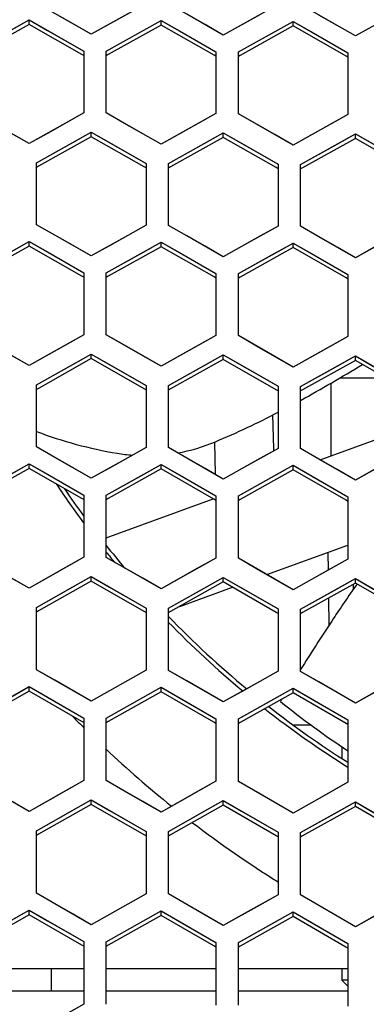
# Model space of a CAD drawing. Header units: millimetres. Extents: x 0 to 420, y 0 to 297.
# Tile 33 of 139: x 121.8 to 124.9, y 99.84 to 108.63. Entities that reach past the tile are written whole.
import ezdxf

# ---------------------------------------------------------------- set-up
doc = ezdxf.new("R2010")
doc.units = ezdxf.units.MM
doc.header["$LTSCALE"] = 23.1
doc.linetypes.add('DASHED', pattern=[0.2, 0.1, -0.1])
doc.layers.get('0').update_dxf_attribs({"linetype": 'CONTINUOUS'})
doc.layers.add('DIM_PILOTEES', color=7, linetype='CONTINUOUS')
doc.layers.add('LAY0001', color=7, linetype='CONTINUOUS')
doc.styles.get("Standard").update_dxf_attribs({"font": 'txt', "width": 0.7})
doc.dimstyles.new('DIMSTYLE_7', dxfattribs={"dimtxt": 2.5, "dimasz": 3.5, "dimexe": 2, "dimexo": 0, "dimtad": 1, "dimdsep": 46, "dimtxsty": 'Standard', "dimblk": '_FILLED', "dimblk1": '_FILLED', "dimblk2": '_FILLED', "dimcen": 0.09, "dimazin": 2, "dimtp": 0.3, "dimtm": 0.3, "dimtfac": 1, "dimtmove": 0, "dimatfit": 2, "dimldrblk": '_FILLED', "dimfxl": 0, "dimtolj": 1, "dimarcsym": 0})

# ---------------------------------------------------------------- blocks, each defined once
blk = doc.blocks.new('_FILLED')
at = {"color": 0, "linetype": 'ByBlock'}
blk.add_solid([(0, 0), (-1, 0.1429), (-1, -0.1429)], dxfattribs=at)
blk = doc.blocks.new('*D14')
at = {"layer": 'DIM_PILOTEES', "color": 2, "linetype": 'Continuous'}
for p, q in [((120.1827, 77.6871), (177.0028, 120.8628)), ((161.5321, 109.1071), (120.1827, 77.6871)), ((78.8334, 46.267), (120.1827, 77.6871))]:
    blk.add_line(p, q, dxfattribs=at)
at = {"layer": 'DIM_PILOTEES', "color": 2, "linetype": 'Continuous', "xscale": 3.5, "yscale": 3.5, "zscale": 3.5}
for p, rotation in [((161.5321, 109.1071), 37.2300217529), ((78.8334, 46.267), 217.2300217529)]:
    blk.add_blockref('_FILLED', p, dxfattribs=dict(at, rotation=rotation))
at = {"layer": 'DIM_PILOTEES', "color": 2, "linetype": 'Continuous', "insert": (166.7709, 117.0127), "char_height": 2.5, "width": 15.714286, "attachment_point": 1, "rotation": 37.23002, "line_spacing_factor": 0.9}
blk.add_mtext('{\\ftxt;\\W0.0001;\\H0.0001;\\~}{\\ftxt;\\W0.7857142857;\\H2.5; }{\\ftxt;\\W0.0001;\\H0.0001;\\~}{\\ftxt;\\W0.0001;\\H0.0001;\\~}{\\ftxt;\\W1.3333333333;\\H2.5; }{\\ftxt;\\W0.0001;\\H0.0001;\\~}{\\ftxt;\\W0.0001;\\H0.0001;\\~}{\\ftxt;\\W2.0714285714;\\H2.5; }{\\ftxt;\\W0.0001;\\H0.0001;\\~}', dxfattribs=at)

msp = doc.modelspace()

# ---------------------------------------------------------------- linework, layer by layer
at = {"color": 7, "linetype": 'Continuous'}
for p, q in [((122.2808, 108.5931), (121.9537, 108.7784)), ((123.4608, 108.5873), (123.1337, 108.7733)), ((122.7699, 108.6829), (122.4437, 108.5007)), ((124.6408, 108.579), (124.3137, 108.7657)), ((121.7242, 108.5373), (121.888, 108.629)), ((121.888, 108.5885), (121.888, 108.629)), ((121.888, 108.629), (122.0518, 108.5363)), ((122.578, 108.3505), (123.068, 108.624)), ((123.068, 108.5835), (123.068, 108.624)), ((123.068, 108.624), (123.2317, 108.5309)), ((123.9499, 108.6761), (123.6237, 108.4945)), ((123.9209, 108.4347), (124.248, 108.6166)), ((124.248, 108.576), (124.248, 108.6166)), ((124.248, 108.6166), (124.4117, 108.5231)), ((125.1299, 108.6668), (124.8037, 108.4859)), ((121.888, 108.5885), (121.4153, 108.3236)), ((122.3606, 108.3206), (121.888, 108.5885)), ((122.0518, 108.5363), (122.378, 108.3513)), ((122.4437, 108.5007), (122.2808, 108.5931)), ((123.068, 108.5835), (122.5953, 108.3196)), ((123.5406, 108.3146), (123.068, 108.5835)), ((123.2317, 108.5309), (123.558, 108.3453)), ((123.6237, 108.4945), (123.4608, 108.5873)), ((124.248, 108.576), (123.7753, 108.313)), ((124.7205, 108.3061), (124.248, 108.576)), ((124.4117, 108.5231), (124.738, 108.3367)), ((124.8037, 108.4859), (124.6408, 108.579)), ((123.758, 108.344), (123.9209, 108.4347)), ((122.378, 108.3513), (122.378, 107.7992)), ((122.578, 107.7983), (122.578, 108.3505)), ((123.558, 108.3453), (123.558, 107.7931)), ((123.758, 107.7918), (123.758, 108.344)), ((124.738, 108.3367), (124.738, 107.7844)), ((122.378, 108.3108), (122.3606, 108.3206)), ((122.5953, 108.3196), (122.578, 108.3099)), ((122.5953, 108.3196), (122.578, 108.3099)), ((123.558, 108.3047), (123.5406, 108.3146)), ((123.558, 108.3047), (123.5406, 108.3146)), ((123.7753, 108.313), (123.758, 108.3034)), ((123.7753, 108.313), (123.758, 108.3034)), ((124.738, 108.2961), (124.7205, 108.3061)), ((124.738, 108.2961), (124.7205, 108.3061)), ((122.378, 107.7992), (122.0509, 107.6161)), ((122.9051, 107.6124), (122.578, 107.7983)), ((123.558, 107.7931), (123.2309, 107.6106)), ((124.0851, 107.6051), (123.758, 107.7918)), ((124.738, 107.7844), (124.5742, 107.6934)), ((122.2799, 107.5355), (122.4437, 107.6272)), ((122.4437, 107.5866), (122.4437, 107.6272)), ((122.4437, 107.6272), (122.6075, 107.5341)), ((124.5742, 107.6934), (124.4109, 107.6026)), ((121.888, 107.5248), (121.7251, 107.6172)), ((122.0509, 107.6161), (121.888, 107.5248)), ((122.4437, 107.5866), (121.971, 107.3218)), ((122.9162, 107.3178), (122.4437, 107.5866)), ((123.068, 107.5197), (122.9051, 107.6124)), ((123.2309, 107.6106), (123.068, 107.5197)), ((123.6237, 107.5802), (123.151, 107.3165)), ((123.4599, 107.5295), (123.6237, 107.6209)), ((123.6237, 107.5802), (123.6237, 107.6209)), ((123.6237, 107.6209), (123.7874, 107.5275)), ((124.0962, 107.3105), (123.6237, 107.5802)), ((124.248, 107.512), (124.0851, 107.6051)), ((124.4109, 107.6026), (124.248, 107.512)), ((124.8037, 107.5714), (124.331, 107.3086)), ((124.6399, 107.521), (124.8037, 107.612)), ((124.8037, 107.5714), (124.8037, 107.612)), ((124.8037, 107.612), (124.9674, 107.5183)), ((125.2762, 107.3006), (124.8037, 107.5714)), ((121.9537, 107.3528), (122.2799, 107.5355)), ((122.6075, 107.5341), (122.9337, 107.3485)), ((123.1337, 107.3475), (123.4599, 107.5295)), ((123.7874, 107.5275), (124.1137, 107.3411)), ((124.3137, 107.3396), (124.6399, 107.521)), ((121.9537, 106.7998), (121.9537, 107.3528)), ((121.971, 107.3218), (121.9537, 107.3121)), ((121.971, 107.3218), (121.9537, 107.3121)), ((122.9337, 107.3079), (122.9162, 107.3178)), ((122.9337, 107.3079), (122.9162, 107.3178)), ((122.9337, 107.3485), (122.9337, 106.7956)), ((123.1337, 106.7945), (123.1337, 107.3475)), ((123.151, 107.3165), (123.1337, 107.3068)), ((123.151, 107.3165), (123.1337, 107.3068)), ((124.1137, 107.3005), (124.0962, 107.3105)), ((124.1137, 107.3005), (124.0962, 107.3105)), ((124.1137, 107.3411), (124.1137, 106.7881)), ((124.3137, 106.7865), (124.3137, 107.3396)), ((124.331, 107.3086), (124.3137, 107.299)), ((124.331, 107.3086), (124.3137, 107.299)), ((122.2808, 106.614), (121.9537, 106.7998)), ((122.9337, 106.7956), (122.6066, 106.6125)), ((123.4608, 106.6079), (123.1337, 106.7945)), ((124.1137, 106.7881), (123.7866, 106.6057)), ((124.6408, 106.5992), (124.3137, 106.7865)), ((121.888, 106.6094), (121.4154, 106.3439)), ((121.7242, 106.5581), (121.888, 106.6501)), ((121.888, 106.6094), (121.888, 106.6501)), ((121.888, 106.6501), (122.0517, 106.5571)), ((122.3605, 106.3408), (121.888, 106.6094)), ((122.4437, 106.5213), (122.2808, 106.614)), ((122.6066, 106.6125), (122.4437, 106.5213)), ((123.068, 106.6041), (122.5954, 106.3396)), ((122.9042, 106.5532), (123.068, 106.6448)), ((123.068, 106.6041), (123.068, 106.6448)), ((123.068, 106.6448), (123.2317, 106.5514)), ((123.5405, 106.3345), (123.068, 106.6041)), ((123.6237, 106.5148), (123.4608, 106.6079)), ((123.7866, 106.6057), (123.6237, 106.5148)), ((124.248, 106.5963), (123.7753, 106.3328)), ((124.0842, 106.5458), (124.248, 106.637)), ((124.248, 106.5963), (124.248, 106.637)), ((124.248, 106.637), (124.4117, 106.5433)), ((124.7204, 106.3256), (124.248, 106.5963)), ((124.8037, 106.5058), (124.6408, 106.5992)), ((124.9666, 106.5963), (124.8037, 106.5058)), ((122.0517, 106.5571), (122.378, 106.3715)), ((122.578, 106.3706), (122.9042, 106.5532)), ((123.2317, 106.5514), (123.558, 106.3652)), ((123.758, 106.3638), (124.0842, 106.5458)), ((124.4117, 106.5433), (124.738, 106.3562)), ((122.378, 106.3308), (122.3605, 106.3408)), ((122.378, 106.3715), (122.378, 105.8178)), ((122.578, 105.8169), (122.578, 106.3706)), ((122.5954, 106.3396), (122.578, 106.3299)), ((122.5954, 106.3396), (122.578, 106.3299)), ((123.558, 106.3245), (123.5405, 106.3345)), ((123.558, 106.3652), (123.558, 105.8113)), ((123.758, 105.81), (123.758, 106.3638)), ((123.7753, 106.3328), (123.758, 106.3231)), ((123.7753, 106.3328), (123.758, 106.3231)), ((124.738, 106.3155), (124.7204, 106.3256)), ((124.738, 106.3562), (124.738, 105.8023)), ((122.378, 105.8178), (122.0509, 105.6342)), ((122.9051, 105.6303), (122.578, 105.8169)), ((123.558, 105.8113), (123.2309, 105.6285)), ((124.0851, 105.6227), (123.758, 105.81)), ((124.738, 105.8023), (124.4109, 105.6201)), ((121.888, 105.5427), (121.7251, 105.6353)), ((122.0509, 105.6342), (121.888, 105.5427)), ((122.4437, 105.6045), (121.9711, 105.3392)), ((122.28, 105.5534), (122.4437, 105.6452)), ((122.4437, 105.6045), (122.4437, 105.6452)), ((122.4437, 105.6452), (122.6074, 105.5519)), ((122.9162, 105.335), (122.4437, 105.6045)), ((123.068, 105.5373), (122.9051, 105.6303)), ((123.2309, 105.6285), (123.068, 105.5373)), ((123.46, 105.5471), (123.6237, 105.6386)), ((123.6237, 105.5979), (123.6237, 105.6386)), ((123.6237, 105.6386), (123.7874, 105.5449)), ((124.248, 105.5293), (124.0851, 105.6227)), ((124.4109, 105.6201), (124.248, 105.5293)), ((124.64, 105.5382), (124.8037, 105.6294)), ((124.8037, 105.5886), (124.8037, 105.6294)), ((124.8037, 105.6294), (124.9674, 105.5353)), ((121.9537, 105.3701), (122.28, 105.5534)), ((122.6074, 105.5519), (122.9337, 105.3657)), ((123.1337, 105.3646), (123.46, 105.5471)), ((123.6237, 105.5979), (123.1511, 105.3336)), ((124.0961, 105.3273), (123.6237, 105.5979)), ((123.7874, 105.5449), (124.1137, 105.358)), ((124.3137, 105.3564), (124.64, 105.5382)), ((124.8037, 105.5886), (124.3311, 105.3253)), ((125.2761, 105.3169), (124.8037, 105.5886)), ((121.9537, 104.8156), (121.9537, 105.3701)), ((122.9337, 105.3657), (122.9337, 104.8111)), ((123.1337, 104.81), (123.1337, 105.3646)), ((124.1137, 105.358), (124.1137, 104.8033)), ((124.3137, 104.8017), (124.3137, 105.3564)), ((121.9711, 105.3392), (121.9537, 105.3294)), ((122.9337, 105.325), (122.9162, 105.335)), ((122.9337, 105.325), (122.9162, 105.335)), ((123.1511, 105.3336), (123.1337, 105.3238)), ((123.1511, 105.3335), (123.1337, 105.3238)), ((124.1137, 105.3172), (124.0961, 105.3273)), ((124.3311, 105.3253), (124.3137, 105.3156)), ((124.4905, 104.7001), (125.2937, 104.9925)), ((122.2808, 104.6292), (121.9537, 104.8156)), ((122.9337, 104.8111), (122.6066, 104.6277)), ((123.4608, 104.6228), (123.1337, 104.81)), ((124.1137, 104.8033), (123.7866, 104.6205)), ((124.6408, 104.6137), (124.3137, 104.8017)), ((121.7243, 104.5732), (121.888, 104.6654)), ((121.888, 104.6246), (121.888, 104.6654)), ((121.888, 104.6654), (122.0517, 104.5721)), ((122.9043, 104.5681), (123.068, 104.6599)), ((123.068, 104.6191), (123.068, 104.6599)), ((123.068, 104.6599), (123.2317, 104.5663)), ((124.0843, 104.5603), (124.248, 104.6518)), ((124.248, 104.611), (124.248, 104.6518)), ((124.248, 104.6518), (124.4117, 104.5577)), ((121.888, 104.6246), (121.4155, 104.3585)), ((122.3604, 104.3552), (121.888, 104.6246)), ((122.0517, 104.5721), (122.378, 104.386)), ((122.4437, 104.5362), (122.2808, 104.6292)), ((122.6066, 104.6277), (122.4437, 104.5362)), ((122.578, 104.385), (122.9043, 104.5681)), ((123.068, 104.6191), (122.5954, 104.354)), ((123.5404, 104.3486), (123.068, 104.6191)), ((123.2317, 104.5663), (123.558, 104.3793)), ((123.6237, 104.5294), (123.4608, 104.6228)), ((123.7866, 104.6205), (123.6237, 104.5294)), ((123.758, 104.378), (124.0843, 104.5603)), ((124.248, 104.611), (123.7754, 104.3469)), ((124.7203, 104.3393), (124.248, 104.611)), ((124.4117, 104.5577), (124.738, 104.37)), ((124.8037, 104.5199), (124.6408, 104.6137)), ((124.9666, 104.6107), (124.8037, 104.5199)), ((122.378, 104.386), (122.378, 103.8307)), ((122.578, 103.8297), (122.578, 104.385)), ((123.558, 104.3793), (123.558, 103.8239)), ((123.758, 103.8225), (123.758, 104.378)), ((122.378, 104.3452), (122.3604, 104.3552)), ((122.5954, 104.354), (122.578, 104.3442)), ((122.578, 104.0041), (123.5343, 104.3521)), ((123.558, 104.3385), (123.5404, 104.3486)), ((123.7754, 104.3469), (123.758, 104.3371)), ((123.7754, 104.3469), (123.758, 104.3371)), ((124.738, 104.3291), (124.7203, 104.3393)), ((124.738, 104.3291), (124.7203, 104.3393)), ((124.738, 104.37), (124.738, 103.8145)), ((124.0141, 103.6754), (124.738, 103.9389)), ((122.378, 103.8307), (122.0509, 103.6466)), ((122.9051, 103.6426), (122.578, 103.8297)), ((123.558, 103.8239), (123.2309, 103.6406)), ((124.0851, 103.6346), (123.758, 103.8225)), ((124.738, 103.8145), (124.4109, 103.6319)), ((121.888, 103.5548), (121.7251, 103.6478)), ((122.0509, 103.6466), (121.888, 103.5548)), ((122.4437, 103.6168), (121.9712, 103.3508)), ((122.28, 103.5655), (122.4437, 103.6576)), ((122.4437, 103.6168), (122.4437, 103.6576)), ((122.4437, 103.6576), (122.6074, 103.564)), ((122.9161, 103.3464), (122.4437, 103.6168)), ((123.068, 103.5492), (122.9051, 103.6426)), ((123.2309, 103.6406), (123.068, 103.5492)), ((123.6237, 103.6099), (123.1512, 103.3449)), ((123.46, 103.559), (123.6237, 103.6507)), ((123.6237, 103.6099), (123.6237, 103.6507)), ((123.6237, 103.6507), (123.7874, 103.5567)), ((124.096, 103.3384), (123.6237, 103.6099)), ((124.248, 103.5409), (124.0851, 103.6346)), ((124.4109, 103.6319), (124.248, 103.5409)), ((124.8037, 103.6002), (124.3311, 103.3363)), ((124.64, 103.5497), (124.8037, 103.6411)), ((124.8037, 103.6002), (124.8037, 103.6411)), ((124.8037, 103.6411), (124.9674, 103.5467)), ((125.276, 103.3276), (124.8037, 103.6002)), ((121.9537, 103.3818), (122.28, 103.5655)), ((122.6074, 103.564), (122.9337, 103.3772)), ((123.1337, 103.376), (123.46, 103.559)), ((123.2344, 103.3916), (123.7053, 103.563)), ((123.7874, 103.5567), (124.1137, 103.3691)), ((124.3137, 103.3675), (124.64, 103.5497)), ((121.9537, 102.8257), (121.9537, 103.3818)), ((121.9712, 103.3508), (121.9537, 103.3409)), ((121.9712, 103.3508), (121.9537, 103.3409)), ((122.9337, 103.3363), (122.9161, 103.3464)), ((122.9337, 103.3363), (122.9161, 103.3464)), ((122.9337, 103.3772), (122.9337, 102.821)), ((123.1337, 102.8198), (123.1337, 103.376)), ((123.1512, 103.3449), (123.1337, 103.3351)), ((123.1512, 103.3449), (123.1337, 103.3351)), ((124.1137, 103.3282), (124.096, 103.3384)), ((124.1137, 103.3282), (124.096, 103.3384)), ((124.1137, 103.3691), (124.1137, 102.8128)), ((124.3137, 102.8112), (124.3137, 103.3675)), ((124.3311, 103.3363), (124.3137, 103.3266)), ((124.3311, 103.3363), (124.3137, 103.3266)), ((122.2808, 102.6387), (121.9537, 102.8257)), ((122.9337, 102.821), (122.6066, 102.6371)), ((123.4608, 102.632), (123.1337, 102.8198)), ((124.1137, 102.8128), (123.7866, 102.6297)), ((124.6408, 102.6225), (124.3137, 102.8112)), ((121.888, 102.6342), (121.4155, 102.3674)), ((121.7243, 102.5827), (121.888, 102.6751)), ((121.888, 102.6342), (121.888, 102.6751)), ((121.888, 102.6751), (122.0517, 102.5815)), ((122.3604, 102.3639), (121.888, 102.6342)), ((122.4437, 102.5454), (122.2808, 102.6387)), ((122.6066, 102.6371), (122.4437, 102.5454)), ((123.068, 102.6285), (122.5955, 102.3627)), ((122.9043, 102.5773), (123.068, 102.6694)), ((123.068, 102.6285), (123.068, 102.6694)), ((123.068, 102.6694), (123.2317, 102.5754)), ((123.5403, 102.3571), (123.068, 102.6285)), ((123.6237, 102.5383), (123.4608, 102.632)), ((123.7866, 102.6297), (123.6237, 102.5383)), ((124.248, 102.6199), (123.7755, 102.3552)), ((124.0843, 102.5692), (124.248, 102.6608)), ((124.248, 102.6199), (124.248, 102.6608)), ((124.248, 102.6608), (124.4117, 102.5664)), ((124.7203, 102.3474), (124.248, 102.6199)), ((124.8037, 102.5284), (124.6408, 102.6225)), ((124.9666, 102.6194), (124.8037, 102.5284)), ((122.0517, 102.5815), (122.378, 102.3948)), ((122.578, 102.3938), (122.9043, 102.5773)), ((123.2317, 102.5754), (123.558, 102.3878)), ((123.758, 102.3864), (124.0843, 102.5692)), ((124.4117, 102.5664), (124.738, 102.3781)), ((122.378, 102.3538), (122.3604, 102.3639)), ((122.378, 102.3538), (122.3604, 102.3639)), ((122.378, 102.3948), (122.378, 101.8379)), ((122.578, 101.8369), (122.578, 102.3938)), ((122.5955, 102.3627), (122.578, 102.3529)), ((123.558, 102.3469), (123.5403, 102.3571)), ((123.558, 102.3469), (123.5403, 102.3571)), ((123.558, 102.3878), (123.558, 101.8309)), ((123.758, 101.8294), (123.758, 102.3864)), ((123.7755, 102.3552), (123.758, 102.3454)), ((124.738, 102.3781), (124.738, 101.821)), ((124.738, 102.3371), (124.7203, 102.3474)), ((124.738, 102.3371), (124.7203, 102.3474)), ((124.6837, 102.1417), (124.6837, 102.0383)), ((122.378, 101.8379), (122.0509, 101.6533)), ((122.905, 101.6491), (122.578, 101.8369)), ((123.558, 101.8309), (123.2309, 101.6471)), ((124.085, 101.6408), (123.758, 101.8294)), ((124.738, 101.821), (124.4109, 101.638)), ((121.888, 101.5613), (121.725, 101.6546)), ((122.0509, 101.6533), (121.888, 101.5613)), ((122.28, 101.572), (122.4437, 101.6643)), ((122.4437, 101.6233), (122.4437, 101.6643)), ((122.4437, 101.6643), (122.6074, 101.5704)), ((123.068, 101.5555), (122.905, 101.6491)), ((123.46, 101.5652), (123.6237, 101.6571)), ((123.6237, 101.6161), (123.6237, 101.6571)), ((123.6237, 101.6571), (123.7874, 101.5628)), ((121.9537, 101.3878), (122.28, 101.572)), ((122.4437, 101.6233), (121.9713, 101.3567)), ((122.916, 101.3522), (122.4437, 101.6233)), ((122.6074, 101.5704), (122.9337, 101.383)), ((123.2309, 101.6471), (123.068, 101.5555)), ((123.1337, 101.3817), (123.46, 101.5652)), ((123.6237, 101.6161), (123.1512, 101.3506)), ((124.096, 101.3438), (123.6237, 101.6161)), ((123.7874, 101.5628), (124.1137, 101.3745)), ((124.248, 101.5467), (124.085, 101.6408)), ((124.4109, 101.638), (124.248, 101.5467)), ((124.8037, 101.606), (124.3312, 101.3416)), ((124.64, 101.5555), (124.8037, 101.6471)), ((124.8037, 101.606), (124.8037, 101.6471)), ((124.8037, 101.6471), (124.9674, 101.5523)), ((125.2759, 101.3325), (124.8037, 101.606)), ((124.3137, 101.3728), (124.64, 101.5555)), ((121.9537, 100.8301), (121.9537, 101.3878)), ((121.9713, 101.3567), (121.9537, 101.3468)), ((121.9713, 101.3567), (121.9537, 101.3468)), ((122.9337, 101.342), (122.916, 101.3522)), ((122.9337, 101.342), (122.916, 101.3522)), ((122.9337, 101.383), (122.9337, 100.8252)), ((123.1337, 100.824), (123.1337, 101.3817)), ((123.1512, 101.3506), (123.1337, 101.3407)), ((123.1512, 101.3506), (123.1337, 101.3407)), ((124.1137, 101.3335), (124.096, 101.3438)), ((124.1137, 101.3335), (124.096, 101.3438)), ((124.1137, 101.3745), (124.1137, 100.8167)), ((124.3137, 100.815), (124.3137, 101.3728)), ((124.3312, 101.3416), (124.3137, 101.3318)), ((122.2807, 100.6425), (121.9537, 100.8301)), ((122.9337, 100.8252), (122.6067, 100.6408)), ((123.4607, 100.6355), (123.1337, 100.824)), ((124.1137, 100.8167), (123.7867, 100.6331)), ((124.6407, 100.6257), (124.3137, 100.815)), ((121.888, 100.638), (121.4156, 100.3705)), ((121.7243, 100.5864), (121.888, 100.679)), ((121.888, 100.638), (121.888, 100.679)), ((121.888, 100.679), (122.0517, 100.5852)), ((122.3603, 100.367), (121.888, 100.638)), ((122.4437, 100.5489), (122.2807, 100.6425)), ((122.6067, 100.6408), (122.4437, 100.5489)), ((123.068, 100.6321), (122.5956, 100.3657)), ((122.9043, 100.5809), (123.068, 100.6731)), ((123.068, 100.6321), (123.068, 100.6731)), ((123.068, 100.6731), (123.2317, 100.5788)), ((123.5402, 100.3598), (123.068, 100.6321)), ((123.6237, 100.5415), (123.4607, 100.6355)), ((123.7867, 100.6331), (123.6237, 100.5415)), ((124.248, 100.6231), (123.7755, 100.3579)), ((124.0843, 100.5724), (124.248, 100.6642)), ((124.248, 100.6231), (124.248, 100.6642)), ((124.248, 100.6642), (124.4117, 100.5695)), ((124.7202, 100.3497), (124.248, 100.6231)), ((124.8037, 100.5312), (124.6407, 100.6257)), ((124.9667, 100.6224), (124.8037, 100.5312)), ((122.0517, 100.5852), (122.378, 100.3978)), ((122.578, 100.3968), (122.9043, 100.5809)), ((123.2317, 100.5788), (123.558, 100.3906)), ((123.758, 100.3891), (124.0843, 100.5724)), ((124.4117, 100.5695), (124.738, 100.3805)), ((122.378, 100.3568), (122.3603, 100.367)), ((122.378, 100.3568), (122.3603, 100.367)), ((122.378, 100.3978), (122.378, 99.8393)), ((122.578, 99.8383), (122.578, 100.3968)), ((122.5956, 100.3657), (122.578, 100.3558)), ((123.558, 100.3496), (123.5402, 100.3598)), ((123.558, 100.3496), (123.5402, 100.3598)), ((123.558, 100.3906), (123.558, 99.8321)), ((123.758, 99.8305), (123.758, 100.3891)), ((123.7755, 100.3579), (123.758, 100.3481)), ((123.7755, 100.3579), (123.758, 100.3481)), ((124.738, 100.3394), (124.7202, 100.3497)), ((124.738, 100.3805), (124.738, 99.8218)), ((122.378, 100.1544), (121.398, 100.1544)), ((122.0837, 100.1544), (122.0837, 99.9544)), ((123.558, 100.1544), (122.578, 100.1544)), ((124.738, 100.1544), (123.758, 100.1544)), ((124.6837, 100.1544), (124.6837, 100.0544)), ((124.738, 100.0001), (124.6837, 100.0544)), ((124.738, 100.0544), (124.6837, 100.0544)), ((122.378, 99.9544), (121.398, 99.9544)), ((123.558, 99.9544), (122.578, 99.9544)), ((124.738, 99.9544), (123.758, 99.9544)), ((122.378, 99.8393), (122.051, 99.6544))]:
    msp.add_line(p, q, dxfattribs=at)
at = {"color": 3, "linetype": 'Continuous'}
for p, q in [((124.6699, 105.4344), (125.0719, 105.4344)), ((124.5837, 105.3841), (124.5837, 104.7341)), ((124.0744, 104.8024), (124.0673, 105.1013)), ((123.5529, 104.57), (123.5465, 104.8597)), ((124.0749, 104.7816), (124.0744, 104.8024)), ((124.7257, 103.9344), (124.738, 103.9344)), ((124.5567, 103.8729), (124.5595, 103.7148)), ((124.7874, 103.5473), (124.7867, 103.5907)), ((124.5638, 103.4663), (124.568, 103.223)), ((124.2527, 102.3342), (124.4125, 102.3342))]:
    msp.add_line(p, q, dxfattribs=at)
at = {"color": 2, "linetype": 'DASHED'}
msp.add_circle((120.1827, 77.6871), 51.9325, dxfattribs=at)
at = {"color": 7, "linetype": 'Continuous'}
for centre, radius, start, end in [((117.1189, 118.324), 14.9388, 298.7918, 301.24447), ((120.4851, 112.1355), 7.894, 292.88289, 297.36683), ((123.3034, 108.5242), 3.8169, 249.28876, 260.53125), ((122.9369, 106.3264), 1.5887, 280.07706, 292.88289), ((122.9369, 106.3264), 1.5887, 260.53125, 265.51547), ((129.3837, 109.3544), 8.7367, 213.85731, 216.66171), ((129.3837, 109.3544), 8.7, 214.38406, 216.33411), ((129.3837, 109.3544), 8.7, 218.498, 220.27063), ((129.3837, 109.3544), 8.7367, 218.7982, 219.6482), ((133.2769, 97.5693), 10.3831, 144.54858, 146.76407), ((129.3837, 109.3544), 8.7367, 224.30684, 230.2722), ((129.3837, 109.3544), 8.7, 224.05978, 230.36509), ((154.3762, 83.7434), 35.6089, 146.76407, 147.59108), ((129.4213, 109.1379), 8.453, 231.28301, 236.33617), ((154.3762, 83.7434), 35.6089, 148.09413, 148.13392), ((129.3837, 109.3544), 8.7367, 231.91982, 237.85756), ((129.3837, 109.3544), 8.7, 232.01616, 237.70547), ((129.3837, 109.3544), 9.9365, 224.35365, 225.16214), ((129.3837, 109.3544), 9.9365, 226.74997, 231.22586), ((129.3837, 109.3544), 9.9365, 232.60317, 237.96241)]:
    msp.add_arc(centre, radius, start, end, dxfattribs=at)
at = {"layer": 'LAY0001', "color": 7, "linetype": 'Continuous'}
for p, q in [((122.9337, 108.7743), (122.4437, 108.5007)), ((122.4437, 108.5007), (122.1175, 108.6856)), ((124.1137, 108.7671), (123.6237, 108.4945)), ((125.2937, 108.7575), (124.8037, 108.4859)), ((121.398, 108.3545), (121.888, 108.629)), ((121.888, 108.629), (122.378, 108.3513)), ((122.578, 108.3505), (123.068, 108.624)), ((123.068, 108.624), (123.558, 108.3453)), ((123.6237, 108.4945), (123.2975, 108.6802)), ((123.758, 108.344), (124.248, 108.6166)), ((124.248, 108.6166), (124.738, 108.3367)), ((124.8037, 108.4859), (124.4775, 108.6722)), ((122.378, 108.3513), (122.378, 107.7992)), ((122.578, 107.7983), (122.578, 108.3505)), ((123.558, 108.3453), (123.558, 107.7931)), ((123.758, 107.7918), (123.758, 108.344)), ((124.738, 108.3367), (124.738, 107.7844)), ((122.378, 107.7992), (122.2142, 107.7075)), ((122.7417, 107.7053), (122.578, 107.7983)), ((123.558, 107.7931), (123.3942, 107.7017)), ((123.9217, 107.6984), (123.758, 107.7918)), ((124.738, 107.7844), (124.248, 107.512)), ((121.888, 107.5248), (121.5617, 107.7097)), ((122.2142, 107.7075), (121.888, 107.5248)), ((121.9537, 107.3528), (122.4437, 107.6272)), ((122.4437, 107.6272), (122.9337, 107.3485)), ((123.068, 107.5197), (122.7417, 107.7053)), ((123.3942, 107.7017), (123.068, 107.5197)), ((124.248, 107.512), (123.9217, 107.6984)), ((123.1337, 107.3475), (123.6237, 107.6209)), ((123.6237, 107.6209), (124.1137, 107.3411)), ((124.3137, 107.3396), (124.8037, 107.612)), ((124.8037, 107.612), (125.2937, 107.3312)), ((121.9537, 106.7998), (121.9537, 107.3528)), ((122.9337, 107.3485), (122.9337, 106.7956)), ((123.1337, 106.7945), (123.1337, 107.3475)), ((124.1137, 107.3411), (124.1137, 106.7881)), ((124.3137, 106.7865), (124.3137, 107.3396)), ((122.1174, 106.7068), (121.9537, 106.7998)), ((122.9337, 106.7956), (122.77, 106.704)), ((123.2974, 106.7011), (123.1337, 106.7945)), ((124.1137, 106.7881), (123.9499, 106.6968)), ((124.4774, 106.6928), (124.3137, 106.7865)), ((122.4437, 106.5213), (122.1174, 106.7068)), ((122.77, 106.704), (122.4437, 106.5213)), ((123.6237, 106.5148), (123.2974, 106.7011)), ((123.9499, 106.6968), (123.6237, 106.5148)), ((124.8037, 106.5058), (124.4774, 106.6928)), ((125.1299, 106.6871), (124.8037, 106.5058)), ((121.398, 106.3748), (121.888, 106.6501)), ((121.888, 106.6501), (122.378, 106.3715)), ((122.578, 106.3706), (123.068, 106.6448)), ((123.068, 106.6448), (123.558, 106.3652)), ((123.758, 106.3638), (124.248, 106.637)), ((124.248, 106.637), (124.738, 106.3562)), ((122.378, 106.3715), (122.378, 105.8178)), ((122.578, 105.8169), (122.578, 106.3706)), ((123.558, 106.3652), (123.558, 105.8113)), ((123.758, 105.81), (123.758, 106.3638)), ((124.738, 106.3562), (124.738, 105.8023)), ((122.378, 105.8178), (122.2143, 105.7259)), ((122.7417, 105.7235), (122.578, 105.8169)), ((123.558, 105.8113), (123.3942, 105.7198)), ((123.9217, 105.7163), (123.758, 105.81)), ((124.738, 105.8023), (124.5742, 105.7111)), ((121.888, 105.5427), (121.5617, 105.7281)), ((122.2143, 105.7259), (121.888, 105.5427)), ((123.068, 105.5373), (122.7417, 105.7235)), ((123.3942, 105.7198), (123.068, 105.5373)), ((124.248, 105.5293), (123.9217, 105.7163)), ((124.5742, 105.7111), (124.248, 105.5293)), ((121.9537, 105.3701), (122.4437, 105.6452)), ((122.4437, 105.6452), (122.9337, 105.3657)), ((123.1337, 105.3646), (123.6237, 105.6386)), ((123.6237, 105.6386), (124.1137, 105.358)), ((124.3137, 105.3564), (124.8037, 105.6294)), ((124.8037, 105.6294), (125.2937, 105.3476)), ((121.9537, 104.8156), (121.9537, 105.3701)), ((122.9337, 105.3657), (122.9337, 104.8111)), ((123.1337, 104.81), (123.1337, 105.3646)), ((124.1137, 105.358), (124.1137, 104.8033)), ((124.3137, 104.8017), (124.3137, 105.3564)), ((122.1174, 104.7223), (121.9537, 104.8156)), ((122.9337, 104.8111), (122.77, 104.7193)), ((123.2974, 104.7163), (123.1337, 104.81)), ((124.1137, 104.8033), (123.95, 104.7118)), ((124.4774, 104.7076), (124.3137, 104.8017)), ((121.398, 104.3894), (121.888, 104.6654)), ((121.888, 104.6654), (122.378, 104.386)), ((122.4437, 104.5362), (122.1174, 104.7223)), ((122.77, 104.7193), (122.4437, 104.5362)), ((122.578, 104.385), (123.068, 104.6599)), ((123.068, 104.6599), (123.558, 104.3793)), ((123.6237, 104.5294), (123.2974, 104.7163)), ((123.95, 104.7118), (123.6237, 104.5294)), ((123.758, 104.378), (124.248, 104.6518)), ((124.248, 104.6518), (124.738, 104.37)), ((124.8037, 104.5199), (124.4774, 104.7076)), ((125.13, 104.7017), (124.8037, 104.5199)), ((122.378, 104.386), (122.378, 103.8307)), ((122.578, 103.8297), (122.578, 104.385)), ((123.558, 104.3793), (123.558, 103.8239)), ((123.758, 103.8225), (123.758, 104.378)), ((124.738, 104.37), (124.738, 103.8145)), ((122.378, 103.8307), (122.2143, 103.7385)), ((122.7417, 103.7361), (122.578, 103.8297)), ((123.558, 103.8239), (123.3943, 103.7322)), ((123.9217, 103.7285), (123.758, 103.8225)), ((124.738, 103.8145), (124.5743, 103.7231)), ((121.888, 103.5548), (121.5617, 103.7409)), ((122.2143, 103.7385), (121.888, 103.5548)), ((123.068, 103.5492), (122.7417, 103.7361)), ((123.3943, 103.7322), (123.068, 103.5492)), ((124.248, 103.5409), (123.9217, 103.7285)), ((124.5743, 103.7231), (124.248, 103.5409)), ((121.9537, 103.3818), (122.4437, 103.6576)), ((122.4437, 103.6576), (122.9337, 103.3772)), ((123.1337, 103.376), (123.6237, 103.6507)), ((123.6237, 103.6507), (124.1137, 103.3691)), ((124.3137, 103.3675), (124.8037, 103.6411)), ((124.8037, 103.6411), (125.2937, 103.3582)), ((121.9537, 102.8257), (121.9537, 103.3818)), ((122.9337, 103.3772), (122.9337, 102.821)), ((123.1337, 102.8198), (123.1337, 103.376)), ((124.1137, 103.3691), (124.1137, 102.8128)), ((124.3137, 102.8112), (124.3137, 103.3675)), ((122.1174, 102.7321), (121.9537, 102.8257)), ((122.9337, 102.821), (122.77, 102.729)), ((123.2974, 102.7259), (123.1337, 102.8198)), ((124.1137, 102.8128), (123.95, 102.7212)), ((124.4774, 102.7168), (124.3137, 102.8112)), ((122.4437, 102.5454), (122.1174, 102.7321)), ((122.77, 102.729), (122.4437, 102.5454)), ((123.6237, 102.5383), (123.2974, 102.7259)), ((123.95, 102.7212), (123.6237, 102.5383)), ((124.8037, 102.5284), (124.4774, 102.7168)), ((125.13, 102.7106), (124.8037, 102.5284)), ((121.398, 102.3984), (121.888, 102.6751)), ((121.888, 102.6751), (122.378, 102.3948)), ((122.578, 102.3938), (123.068, 102.6694)), ((123.068, 102.6694), (123.558, 102.3878)), ((123.758, 102.3864), (124.248, 102.6608)), ((124.248, 102.6608), (124.738, 102.3781)), ((122.378, 102.3948), (122.378, 101.8379)), ((122.578, 101.8369), (122.578, 102.3938)), ((123.558, 102.3878), (123.558, 101.8309)), ((123.758, 101.8294), (123.758, 102.3864)), ((124.738, 102.3781), (124.738, 101.821)), ((122.378, 101.8379), (122.2143, 101.7455)), ((122.7417, 101.7429), (122.578, 101.8369)), ((123.558, 101.8309), (123.3943, 101.7389)), ((123.9217, 101.735), (123.758, 101.8294)), ((121.888, 101.5613), (121.5617, 101.748)), ((122.2143, 101.7455), (121.888, 101.5613)), ((123.068, 101.5555), (122.7417, 101.7429)), ((123.3943, 101.7389), (123.068, 101.5555)), ((124.738, 101.821), (124.5743, 101.7294)), ((121.9537, 101.3878), (122.4437, 101.6643)), ((122.4437, 101.6643), (122.9337, 101.383)), ((123.1337, 101.3817), (123.6237, 101.6571)), ((123.6237, 101.6571), (124.1137, 101.3745)), ((124.248, 101.5467), (123.9217, 101.735)), ((124.5743, 101.7294), (124.248, 101.5467)), ((124.3137, 101.3728), (124.8037, 101.6471)), ((124.8037, 101.6471), (125.2937, 101.3632)), ((121.9537, 100.8301), (121.9537, 101.3878)), ((122.9337, 101.383), (122.9337, 100.8252)), ((123.1337, 100.824), (123.1337, 101.3817)), ((124.1137, 101.3745), (124.1137, 100.8167)), ((124.3137, 100.815), (124.3137, 101.3728)), ((122.1174, 100.7362), (121.9537, 100.8301)), ((122.9337, 100.8252), (122.77, 100.7329)), ((123.2974, 100.7297), (123.1337, 100.824)), ((124.1137, 100.8167), (123.95, 100.7248)), ((124.4774, 100.7202), (124.3137, 100.815)), ((122.4437, 100.5489), (122.1174, 100.7362)), ((122.77, 100.7329), (122.4437, 100.5489)), ((123.6237, 100.5415), (123.2974, 100.7297)), ((123.95, 100.7248), (123.6237, 100.5415)), ((124.8037, 100.5312), (124.4774, 100.7202)), ((125.13, 100.7137), (124.8037, 100.5312)), ((121.398, 100.4016), (121.888, 100.679)), ((121.888, 100.679), (122.378, 100.3978)), ((122.578, 100.3968), (123.068, 100.6731)), ((123.068, 100.6731), (123.558, 100.3906)), ((123.758, 100.3891), (124.248, 100.6642)), ((124.248, 100.6642), (124.738, 100.3805)), ((122.378, 100.3978), (122.378, 99.8393)), ((122.578, 99.8383), (122.578, 100.3968)), ((123.558, 100.3906), (123.558, 99.8321)), ((123.758, 99.8305), (123.758, 100.3891)), ((124.738, 100.3805), (124.738, 99.8218)), ((122.378, 99.8393), (122.2143, 99.7468))]:
    msp.add_line(p, q, dxfattribs=at)

# ---------------------------------------------------------------- dimensions: what is measured, and where the dimension line sits
at = {"layer": 'DIM_PILOTEES', "color": 2, "linetype": 'Continuous'}
dim = msp.add_diameter_dim_2p(p1=(161.5321, 109.1071), p2=(78.8334, 46.267), text='{\\ftxt;\\W0.0001;\\H0.0001;\\~}{\\ftxt;\\W0.7857142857;\\H2.5; }{\\ftxt;\\W0.0001;\\H0.0001;\\~}{\\ftxt;\\W0.0001;\\H0.0001;\\~}{\\ftxt;\\W1.3333333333;\\H2.5; }{\\ftxt;\\W0.0001;\\H0.0001;\\~}{\\ftxt;\\W0.0001;\\H0.0001;\\~}{\\ftxt;\\W2.0714285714;\\H2.5; }{\\ftxt;\\W0.0001;\\H0.0001;\\~}', dimstyle='DIMSTYLE_7', override={"dimpost": '<>'}, dxfattribs=at)
dim.commit()
dim.dimension.update_dxf_attribs({"geometry": '*D14', "text_midpoint": (172.5015, 118.2274), "dimtype": 163})

doc.saveas('drawing.dxf')
